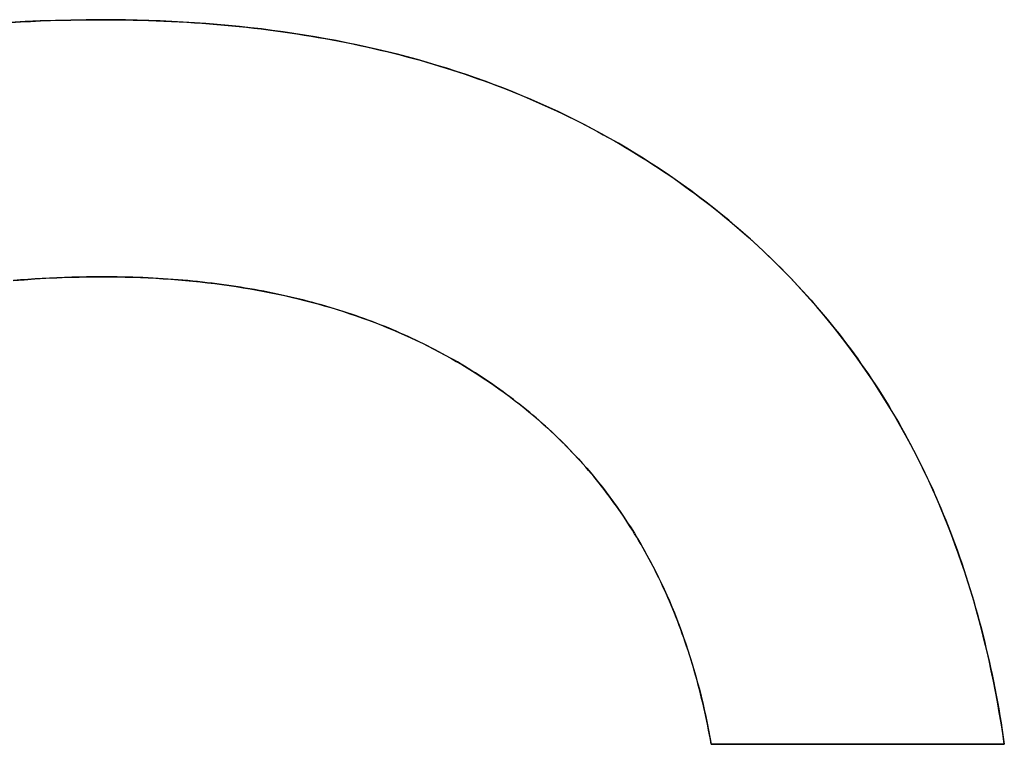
# Model space of a CAD drawing. Extents: x -1.48 to 1.48, y -1.03 to 1.03.
# Tile 21 of 90: x -0.5982 to -0.5562, y -0.5558 to -0.525. Entities that reach past the tile are written whole.
import ezdxf

# ---------------------------------------------------------------- set-up
doc = ezdxf.new("R2010")
doc.units = 0
doc.layers.get('0').update_dxf_attribs({"linetype": 'CONTINUOUS'})

# ---------------------------------------------------------------- blocks, each defined once
blk = doc.blocks.new('*U1')
for p, q in [((-0.594675, -0.524988, 0.154), (-0.594675, -0.524988, 0.1539)), ((-0.594675, -0.524988, 0.154), (-0.594675, -0.524988, 0.1539)), ((-0.594675, -0.535934, 0.154), (-0.594675, -0.535934, 0.1539)), ((-0.594675, -0.535934, 0.154), (-0.594675, -0.535934, 0.1539)), ((-0.568726, -0.555836, 0.154), (-0.568726, -0.555836, 0.1539)), ((-0.568726, -0.555836, 0.1539), (-0.556249, -0.555836, 0.1539)), ((-0.556249, -0.555836, 0.154), (-0.568726, -0.555836, 0.154)), ((-0.556249, -0.555836, 0.154), (-0.556249, -0.555836, 0.1539))]:
    blk.add_line(p, q)
at = {"extrusion": (0, 1, 0)}
for p, q in [((-0.556249, -0.555836, 0.154), (-0.568726, -0.555836, 0.154)), ((-0.568726, -0.555836, 0.154), (-0.568726, -0.555836, 0.1539)), ((-0.568726, -0.555836, 0.1539), (-0.556249, -0.555836, 0.1539)), ((-0.556249, -0.555836, 0.154), (-0.556249, -0.555836, 0.1539))]:
    blk.add_line(p, q, dxfattribs=at)
for points in [[(-0.598565, -0.525106, 0.154), (-0.59814, -0.525081, 0.154), (-0.597714, -0.525059, 0.154), (-0.597286, -0.52504, 0.154), (-0.596855, -0.525024, 0.154), (-0.596423, -0.525011, 0.154), (-0.595989, -0.525001, 0.154), (-0.595553, -0.524994, 0.154), (-0.595115, -0.524989, 0.154), (-0.594675, -0.524988, 0.154)], [(-0.594675, -0.524988, 0.1539), (-0.595336, -0.524991, 0.1539), (-0.595993, -0.525001, 0.1539), (-0.596645, -0.525018, 0.1539), (-0.597292, -0.525041, 0.1539), (-0.597936, -0.52507, 0.1539), (-0.598575, -0.525107, 0.1539)], [(-0.594675, -0.524988, 0.1539), (-0.595336, -0.524991, 0.1539), (-0.595993, -0.525001, 0.1539), (-0.596645, -0.525018, 0.1539), (-0.597292, -0.525041, 0.1539), (-0.597936, -0.52507, 0.1539), (-0.598575, -0.525107, 0.1539)], [(-0.598565, -0.525106, 0.154), (-0.59814, -0.525081, 0.154), (-0.597714, -0.525059, 0.154), (-0.597286, -0.52504, 0.154), (-0.596855, -0.525024, 0.154), (-0.596423, -0.525011, 0.154), (-0.595989, -0.525001, 0.154), (-0.595553, -0.524994, 0.154), (-0.595115, -0.524989, 0.154), (-0.594675, -0.524988, 0.154)], [(-0.594675, -0.524988, 0.154), (-0.594339, -0.524989, 0.154), (-0.594005, -0.524991, 0.154), (-0.593671, -0.524996, 0.154), (-0.593339, -0.525002, 0.154), (-0.593008, -0.52501, 0.154), (-0.592679, -0.52502, 0.154), (-0.592351, -0.525032, 0.154), (-0.592024, -0.525045, 0.154), (-0.591698, -0.52506, 0.154), (-0.591374, -0.525077, 0.154), (-0.591051, -0.525096, 0.154), (-0.590729, -0.525117, 0.154), (-0.590409, -0.525139, 0.154), (-0.59009, -0.525163, 0.154), (-0.589772, -0.525189, 0.154), (-0.589455, -0.525217, 0.154), (-0.58914, -0.525246, 0.154), (-0.588826, -0.525278, 0.154), (-0.588514, -0.525311, 0.154), (-0.588202, -0.525345, 0.154), (-0.587892, -0.525382, 0.154), (-0.587584, -0.525421, 0.154), (-0.587276, -0.525461, 0.154), (-0.58697, -0.525503, 0.154), (-0.586666, -0.525547, 0.154), (-0.586362, -0.525592, 0.154), (-0.58606, -0.52564, 0.154), (-0.585759, -0.525689, 0.154), (-0.585459, -0.52574, 0.154), (-0.585161, -0.525792, 0.154), (-0.584864, -0.525847, 0.154), (-0.584569, -0.525903, 0.154), (-0.584274, -0.525961, 0.154), (-0.583981, -0.526021, 0.154), (-0.583689, -0.526083, 0.154), (-0.583399, -0.526146, 0.154), (-0.58311, -0.526212, 0.154), (-0.582822, -0.526279, 0.154), (-0.582535, -0.526347, 0.154), (-0.58225, -0.526418, 0.154), (-0.581966, -0.52649, 0.154), (-0.581683, -0.526565, 0.154), (-0.581402, -0.526641, 0.154), (-0.581122, -0.526718, 0.154), (-0.580843, -0.526798, 0.154), (-0.580566, -0.526879, 0.154), (-0.58029, -0.526962, 0.154), (-0.580015, -0.527047, 0.154), (-0.579741, -0.527134, 0.154), (-0.579469, -0.527223, 0.154), (-0.579198, -0.527313, 0.154), (-0.578928, -0.527405, 0.154), (-0.57866, -0.527499, 0.154), (-0.578393, -0.527594, 0.154), (-0.578127, -0.527692, 0.154), (-0.577863, -0.527791, 0.154), (-0.5776, -0.527892, 0.154), (-0.577338, -0.527995, 0.154), (-0.577077, -0.528099, 0.154), (-0.576818, -0.528206, 0.154), (-0.57656, -0.528314, 0.154), (-0.576303, -0.528424, 0.154), (-0.576048, -0.528536, 0.154), (-0.575794, -0.528649, 0.154), (-0.575541, -0.528764, 0.154), (-0.57529, -0.528882, 0.154), (-0.57504, -0.529, 0.154), (-0.574791, -0.529121, 0.154), (-0.574543, -0.529244, 0.154), (-0.574297, -0.529368, 0.154), (-0.574052, -0.529494, 0.154), (-0.573809, -0.529622, 0.154), (-0.573566, -0.529751, 0.154), (-0.573325, -0.529883, 0.154), (-0.573086, -0.530016, 0.154), (-0.572847, -0.530151, 0.154), (-0.57261, -0.530288, 0.154), (-0.572374, -0.530426, 0.154), (-0.57214, -0.530567, 0.154), (-0.571906, -0.530709, 0.154), (-0.571674, -0.530853, 0.154), (-0.571444, -0.530998, 0.154), (-0.571215, -0.531146, 0.154), (-0.570987, -0.531295, 0.154), (-0.57076, -0.531446, 0.154), (-0.570534, -0.531599, 0.154), (-0.57031, -0.531754, 0.154), (-0.570087, -0.53191, 0.154), (-0.569866, -0.532068, 0.154), (-0.569646, -0.532228, 0.154), (-0.569427, -0.53239, 0.154), (-0.569209, -0.532554, 0.154), (-0.568993, -0.532719, 0.154), (-0.568778, -0.532886, 0.154), (-0.568564, -0.533055, 0.154), (-0.568352, -0.533226, 0.154), (-0.568141, -0.533398, 0.154), (-0.567932, -0.533571, 0.154), (-0.567725, -0.533746, 0.154), (-0.56752, -0.533923, 0.154), (-0.567316, -0.5341, 0.154), (-0.567115, -0.53428, 0.154), (-0.566915, -0.53446, 0.154), (-0.566716, -0.534642, 0.154), (-0.56652, -0.534825, 0.154), (-0.566325, -0.53501, 0.154), (-0.566132, -0.535196, 0.154), (-0.565941, -0.535384, 0.154), (-0.565752, -0.535573, 0.154), (-0.565564, -0.535763, 0.154), (-0.565378, -0.535955, 0.154), (-0.565194, -0.536148, 0.154), (-0.565012, -0.536343, 0.154), (-0.564831, -0.536539, 0.154), (-0.564653, -0.536736, 0.154), (-0.564476, -0.536935, 0.154), (-0.5643, -0.537135, 0.154), (-0.564127, -0.537336, 0.154), (-0.563955, -0.537539, 0.154), (-0.563785, -0.537744, 0.154), (-0.563617, -0.537949, 0.154), (-0.563451, -0.538157, 0.154), (-0.563286, -0.538365, 0.154), (-0.563123, -0.538575, 0.154), (-0.562962, -0.538787, 0.154), (-0.562803, -0.538999, 0.154), (-0.562646, -0.539214, 0.154), (-0.56249, -0.539429, 0.154), (-0.562336, -0.539646, 0.154), (-0.562184, -0.539864, 0.154), (-0.562033, -0.540084, 0.154), (-0.561885, -0.540305, 0.154), (-0.561738, -0.540528, 0.154), (-0.561593, -0.540752, 0.154), (-0.561449, -0.540977, 0.154), (-0.561308, -0.541204, 0.154), (-0.561168, -0.541432, 0.154), (-0.56103, -0.541662, 0.154), (-0.560894, -0.541893, 0.154), (-0.560759, -0.542125, 0.154), (-0.560626, -0.542359, 0.154), (-0.560495, -0.542594, 0.154), (-0.560366, -0.542831, 0.154), (-0.560239, -0.543069, 0.154), (-0.560113, -0.543308, 0.154), (-0.559989, -0.543549, 0.154), (-0.559867, -0.543791, 0.154), (-0.559747, -0.544035, 0.154), (-0.559628, -0.54428, 0.154), (-0.559512, -0.544527, 0.154), (-0.559397, -0.544774, 0.154), (-0.559283, -0.545024, 0.154), (-0.559172, -0.545274, 0.154), (-0.559062, -0.545526, 0.154), (-0.558954, -0.54578, 0.154), (-0.558848, -0.546034, 0.154), (-0.558744, -0.546291, 0.154), (-0.558641, -0.546548, 0.154), (-0.55854, -0.546807, 0.154), (-0.558441, -0.547068, 0.154), (-0.558344, -0.54733, 0.154), (-0.558248, -0.547593, 0.154), (-0.558155, -0.547857, 0.154), (-0.558063, -0.548124, 0.154), (-0.557972, -0.548391, 0.154), (-0.557884, -0.54866, 0.154), (-0.557797, -0.54893, 0.154), (-0.557712, -0.549202, 0.154), (-0.557629, -0.549475, 0.154), (-0.557548, -0.549749, 0.154), (-0.557468, -0.550025, 0.154), (-0.557391, -0.550302, 0.154), (-0.557315, -0.550581, 0.154), (-0.55724, -0.550861, 0.154), (-0.557168, -0.551142, 0.154), (-0.557097, -0.551425, 0.154), (-0.557028, -0.55171, 0.154), (-0.556961, -0.551995, 0.154), (-0.556895, -0.552282, 0.154), (-0.556832, -0.552571, 0.154), (-0.55677, -0.552861, 0.154), (-0.55671, -0.553152, 0.154), (-0.556651, -0.553445, 0.154), (-0.556595, -0.553739, 0.154), (-0.55654, -0.554034, 0.154), (-0.556487, -0.554331, 0.154), (-0.556436, -0.554629, 0.154), (-0.556386, -0.554929, 0.154), (-0.556339, -0.55523, 0.154), (-0.556293, -0.555533, 0.154), (-0.556249, -0.555836, 0.154)], [(-0.556249, -0.555836, 0.1539), (-0.556316, -0.55538, 0.1539), (-0.556387, -0.554927, 0.1539), (-0.556462, -0.554476, 0.1539), (-0.556541, -0.554029, 0.1539), (-0.556624, -0.553586, 0.1539), (-0.556711, -0.553145, 0.1539), (-0.556802, -0.552708, 0.1539), (-0.556897, -0.552273, 0.1539), (-0.556997, -0.551842, 0.1539), (-0.5571, -0.551414, 0.1539), (-0.557207, -0.550989, 0.1539), (-0.557318, -0.550568, 0.1539), (-0.557433, -0.550149, 0.1539), (-0.557552, -0.549734, 0.1539), (-0.557676, -0.549322, 0.1539), (-0.557803, -0.548913, 0.1539), (-0.557934, -0.548507, 0.1539), (-0.558069, -0.548105, 0.1539), (-0.558208, -0.547705, 0.1539), (-0.558352, -0.547309, 0.1539), (-0.558499, -0.546916, 0.1539), (-0.55865, -0.546526, 0.1539), (-0.558805, -0.546139, 0.1539), (-0.558964, -0.545756, 0.1539), (-0.559128, -0.545375, 0.1539), (-0.559295, -0.544998, 0.1539), (-0.559466, -0.544624, 0.1539), (-0.559641, -0.544253, 0.1539), (-0.559821, -0.543885, 0.1539), (-0.560004, -0.543521, 0.1539), (-0.560191, -0.543159, 0.1539), (-0.560382, -0.542801, 0.1539), (-0.560578, -0.542446, 0.1539), (-0.560777, -0.542094, 0.1539), (-0.56098, -0.541746, 0.1539), (-0.561188, -0.5414, 0.1539), (-0.561399, -0.541058, 0.1539), (-0.561614, -0.540718, 0.1539), (-0.561833, -0.540382, 0.1539), (-0.562057, -0.54005, 0.1539), (-0.562284, -0.53972, 0.1539), (-0.562515, -0.539393, 0.1539), (-0.562751, -0.53907, 0.1539), (-0.56299, -0.53875, 0.1539), (-0.563233, -0.538433, 0.1539), (-0.563481, -0.538119, 0.1539), (-0.563732, -0.537808, 0.1539), (-0.563988, -0.537501, 0.1539), (-0.564247, -0.537197, 0.1539), (-0.56451, -0.536895, 0.1539), (-0.564778, -0.536597, 0.1539), (-0.565049, -0.536303, 0.1539), (-0.565324, -0.536011, 0.1539), (-0.565604, -0.535723, 0.1539), (-0.565887, -0.535437, 0.1539), (-0.566175, -0.535155, 0.1539), (-0.566466, -0.534876, 0.1539), (-0.566761, -0.5346, 0.1539), (-0.567061, -0.534328, 0.1539), (-0.567364, -0.534058, 0.1539), (-0.567672, -0.533792, 0.1539), (-0.567983, -0.533529, 0.1539), (-0.568299, -0.533269, 0.1539), (-0.568618, -0.533012, 0.1539), (-0.56894, -0.53276, 0.1539), (-0.569266, -0.532511, 0.1539), (-0.569594, -0.532266, 0.1539), (-0.569925, -0.532026, 0.1539), (-0.570259, -0.531789, 0.1539), (-0.570596, -0.531557, 0.1539), (-0.570936, -0.531328, 0.1539), (-0.571279, -0.531104, 0.1539), (-0.571625, -0.530883, 0.1539), (-0.571974, -0.530667, 0.1539), (-0.572326, -0.530455, 0.1539), (-0.572681, -0.530247, 0.1539), (-0.573039, -0.530042, 0.1539), (-0.573399, -0.529842, 0.1539), (-0.573763, -0.529646, 0.1539), (-0.574129, -0.529454, 0.1539), (-0.574499, -0.529266, 0.1539), (-0.574871, -0.529082, 0.1539), (-0.575247, -0.528902, 0.1539), (-0.575625, -0.528726, 0.1539), (-0.576006, -0.528554, 0.1539), (-0.57639, -0.528387, 0.1539), (-0.576777, -0.528223, 0.1539), (-0.577167, -0.528063, 0.1539), (-0.57756, -0.527907, 0.1539), (-0.577956, -0.527756, 0.1539), (-0.578355, -0.527608, 0.1539), (-0.578757, -0.527465, 0.1539), (-0.579162, -0.527325, 0.1539), (-0.57957, -0.52719, 0.1539), (-0.57998, -0.527058, 0.1539), (-0.580394, -0.526931, 0.1539), (-0.58081, -0.526808, 0.1539), (-0.58123, -0.526688, 0.1539), (-0.581652, -0.526573, 0.1539), (-0.582078, -0.526462, 0.1539), (-0.582506, -0.526355, 0.1539), (-0.582937, -0.526252, 0.1539), (-0.583372, -0.526152, 0.1539), (-0.583809, -0.526057, 0.1539), (-0.584249, -0.525966, 0.1539), (-0.584692, -0.52588, 0.1539), (-0.585138, -0.525797, 0.1539), (-0.585587, -0.525718, 0.1539), (-0.586039, -0.525643, 0.1539), (-0.586493, -0.525572, 0.1539), (-0.586951, -0.525505, 0.1539), (-0.587412, -0.525443, 0.1539), (-0.587875, -0.525384, 0.1539), (-0.588342, -0.52533, 0.1539), (-0.588812, -0.525279, 0.1539), (-0.589284, -0.525233, 0.1539), (-0.589759, -0.52519, 0.1539), (-0.590238, -0.525152, 0.1539), (-0.590719, -0.525117, 0.1539), (-0.591203, -0.525087, 0.1539), (-0.59169, -0.525061, 0.1539), (-0.592181, -0.525038, 0.1539), (-0.592674, -0.52502, 0.1539), (-0.59317, -0.525006, 0.1539), (-0.593669, -0.524996, 0.1539), (-0.59417, -0.52499, 0.1539), (-0.594675, -0.524988, 0.1539)], [(-0.556249, -0.555836, 0.1539), (-0.556316, -0.55538, 0.1539), (-0.556387, -0.554927, 0.1539), (-0.556462, -0.554476, 0.1539), (-0.556541, -0.554029, 0.1539), (-0.556624, -0.553586, 0.1539), (-0.556711, -0.553145, 0.1539), (-0.556802, -0.552708, 0.1539), (-0.556897, -0.552273, 0.1539), (-0.556997, -0.551842, 0.1539), (-0.5571, -0.551414, 0.1539), (-0.557207, -0.550989, 0.1539), (-0.557318, -0.550568, 0.1539), (-0.557433, -0.550149, 0.1539), (-0.557552, -0.549734, 0.1539), (-0.557676, -0.549322, 0.1539), (-0.557803, -0.548913, 0.1539), (-0.557934, -0.548507, 0.1539), (-0.558069, -0.548105, 0.1539), (-0.558208, -0.547705, 0.1539), (-0.558352, -0.547309, 0.1539), (-0.558499, -0.546916, 0.1539), (-0.55865, -0.546526, 0.1539), (-0.558805, -0.546139, 0.1539), (-0.558964, -0.545756, 0.1539), (-0.559128, -0.545375, 0.1539), (-0.559295, -0.544998, 0.1539), (-0.559466, -0.544624, 0.1539), (-0.559641, -0.544253, 0.1539), (-0.559821, -0.543885, 0.1539), (-0.560004, -0.543521, 0.1539), (-0.560191, -0.543159, 0.1539), (-0.560382, -0.542801, 0.1539), (-0.560578, -0.542446, 0.1539), (-0.560777, -0.542094, 0.1539), (-0.56098, -0.541746, 0.1539), (-0.561188, -0.5414, 0.1539), (-0.561399, -0.541058, 0.1539), (-0.561614, -0.540718, 0.1539), (-0.561833, -0.540382, 0.1539), (-0.562057, -0.54005, 0.1539), (-0.562284, -0.53972, 0.1539), (-0.562515, -0.539393, 0.1539), (-0.562751, -0.53907, 0.1539), (-0.56299, -0.53875, 0.1539), (-0.563233, -0.538433, 0.1539), (-0.563481, -0.538119, 0.1539), (-0.563732, -0.537808, 0.1539), (-0.563988, -0.537501, 0.1539), (-0.564247, -0.537197, 0.1539), (-0.56451, -0.536895, 0.1539), (-0.564778, -0.536597, 0.1539), (-0.565049, -0.536303, 0.1539), (-0.565324, -0.536011, 0.1539), (-0.565604, -0.535723, 0.1539), (-0.565887, -0.535437, 0.1539), (-0.566175, -0.535155, 0.1539), (-0.566466, -0.534876, 0.1539), (-0.566761, -0.5346, 0.1539), (-0.567061, -0.534328, 0.1539), (-0.567364, -0.534058, 0.1539), (-0.567672, -0.533792, 0.1539), (-0.567983, -0.533529, 0.1539), (-0.568299, -0.533269, 0.1539), (-0.568618, -0.533012, 0.1539), (-0.56894, -0.53276, 0.1539), (-0.569266, -0.532511, 0.1539), (-0.569594, -0.532266, 0.1539), (-0.569925, -0.532026, 0.1539), (-0.570259, -0.531789, 0.1539), (-0.570596, -0.531557, 0.1539), (-0.570936, -0.531328, 0.1539), (-0.571279, -0.531104, 0.1539), (-0.571625, -0.530883, 0.1539), (-0.571974, -0.530667, 0.1539), (-0.572326, -0.530455, 0.1539), (-0.572681, -0.530247, 0.1539), (-0.573039, -0.530042, 0.1539), (-0.573399, -0.529842, 0.1539), (-0.573763, -0.529646, 0.1539), (-0.574129, -0.529454, 0.1539), (-0.574499, -0.529266, 0.1539), (-0.574871, -0.529082, 0.1539), (-0.575247, -0.528902, 0.1539), (-0.575625, -0.528726, 0.1539), (-0.576006, -0.528554, 0.1539), (-0.57639, -0.528387, 0.1539), (-0.576777, -0.528223, 0.1539), (-0.577167, -0.528063, 0.1539), (-0.57756, -0.527907, 0.1539), (-0.577956, -0.527756, 0.1539), (-0.578355, -0.527608, 0.1539), (-0.578757, -0.527465, 0.1539), (-0.579162, -0.527325, 0.1539), (-0.57957, -0.52719, 0.1539), (-0.57998, -0.527058, 0.1539), (-0.580394, -0.526931, 0.1539), (-0.58081, -0.526808, 0.1539), (-0.58123, -0.526688, 0.1539), (-0.581652, -0.526573, 0.1539), (-0.582078, -0.526462, 0.1539), (-0.582506, -0.526355, 0.1539), (-0.582937, -0.526252, 0.1539), (-0.583372, -0.526152, 0.1539), (-0.583809, -0.526057, 0.1539), (-0.584249, -0.525966, 0.1539), (-0.584692, -0.52588, 0.1539), (-0.585138, -0.525797, 0.1539), (-0.585587, -0.525718, 0.1539), (-0.586039, -0.525643, 0.1539), (-0.586493, -0.525572, 0.1539), (-0.586951, -0.525505, 0.1539), (-0.587412, -0.525443, 0.1539), (-0.587875, -0.525384, 0.1539), (-0.588342, -0.52533, 0.1539), (-0.588812, -0.525279, 0.1539), (-0.589284, -0.525233, 0.1539), (-0.589759, -0.52519, 0.1539), (-0.590238, -0.525152, 0.1539), (-0.590719, -0.525117, 0.1539), (-0.591203, -0.525087, 0.1539), (-0.59169, -0.525061, 0.1539), (-0.592181, -0.525038, 0.1539), (-0.592674, -0.52502, 0.1539), (-0.59317, -0.525006, 0.1539), (-0.593669, -0.524996, 0.1539), (-0.59417, -0.52499, 0.1539), (-0.594675, -0.524988, 0.1539)], [(-0.594675, -0.524988, 0.154), (-0.594339, -0.524989, 0.154), (-0.594005, -0.524991, 0.154), (-0.593671, -0.524996, 0.154), (-0.593339, -0.525002, 0.154), (-0.593008, -0.52501, 0.154), (-0.592679, -0.52502, 0.154), (-0.592351, -0.525032, 0.154), (-0.592024, -0.525045, 0.154), (-0.591698, -0.52506, 0.154), (-0.591374, -0.525077, 0.154), (-0.591051, -0.525096, 0.154), (-0.590729, -0.525117, 0.154), (-0.590409, -0.525139, 0.154), (-0.59009, -0.525163, 0.154), (-0.589772, -0.525189, 0.154), (-0.589455, -0.525217, 0.154), (-0.58914, -0.525246, 0.154), (-0.588826, -0.525278, 0.154), (-0.588514, -0.525311, 0.154), (-0.588202, -0.525345, 0.154), (-0.587892, -0.525382, 0.154), (-0.587584, -0.525421, 0.154), (-0.587276, -0.525461, 0.154), (-0.58697, -0.525503, 0.154), (-0.586666, -0.525547, 0.154), (-0.586362, -0.525592, 0.154), (-0.58606, -0.52564, 0.154), (-0.585759, -0.525689, 0.154), (-0.585459, -0.52574, 0.154), (-0.585161, -0.525792, 0.154), (-0.584864, -0.525847, 0.154), (-0.584569, -0.525903, 0.154), (-0.584274, -0.525961, 0.154), (-0.583981, -0.526021, 0.154), (-0.583689, -0.526083, 0.154), (-0.583399, -0.526146, 0.154), (-0.58311, -0.526212, 0.154), (-0.582822, -0.526279, 0.154), (-0.582535, -0.526347, 0.154), (-0.58225, -0.526418, 0.154), (-0.581966, -0.52649, 0.154), (-0.581683, -0.526565, 0.154), (-0.581402, -0.526641, 0.154), (-0.581122, -0.526718, 0.154), (-0.580843, -0.526798, 0.154), (-0.580566, -0.526879, 0.154), (-0.58029, -0.526962, 0.154), (-0.580015, -0.527047, 0.154), (-0.579741, -0.527134, 0.154), (-0.579469, -0.527223, 0.154), (-0.579198, -0.527313, 0.154), (-0.578928, -0.527405, 0.154), (-0.57866, -0.527499, 0.154), (-0.578393, -0.527594, 0.154), (-0.578127, -0.527692, 0.154), (-0.577863, -0.527791, 0.154), (-0.5776, -0.527892, 0.154), (-0.577338, -0.527995, 0.154), (-0.577077, -0.528099, 0.154), (-0.576818, -0.528206, 0.154), (-0.57656, -0.528314, 0.154), (-0.576303, -0.528424, 0.154), (-0.576048, -0.528536, 0.154), (-0.575794, -0.528649, 0.154), (-0.575541, -0.528764, 0.154), (-0.57529, -0.528882, 0.154), (-0.57504, -0.529, 0.154), (-0.574791, -0.529121, 0.154), (-0.574543, -0.529244, 0.154), (-0.574297, -0.529368, 0.154), (-0.574052, -0.529494, 0.154), (-0.573809, -0.529622, 0.154), (-0.573566, -0.529751, 0.154), (-0.573325, -0.529883, 0.154), (-0.573086, -0.530016, 0.154), (-0.572847, -0.530151, 0.154), (-0.57261, -0.530288, 0.154), (-0.572374, -0.530426, 0.154), (-0.57214, -0.530567, 0.154), (-0.571906, -0.530709, 0.154), (-0.571674, -0.530853, 0.154), (-0.571444, -0.530998, 0.154), (-0.571215, -0.531146, 0.154), (-0.570987, -0.531295, 0.154), (-0.57076, -0.531446, 0.154), (-0.570534, -0.531599, 0.154), (-0.57031, -0.531754, 0.154), (-0.570087, -0.53191, 0.154), (-0.569866, -0.532068, 0.154), (-0.569646, -0.532228, 0.154), (-0.569427, -0.53239, 0.154), (-0.569209, -0.532554, 0.154), (-0.568993, -0.532719, 0.154), (-0.568778, -0.532886, 0.154), (-0.568564, -0.533055, 0.154), (-0.568352, -0.533226, 0.154), (-0.568141, -0.533398, 0.154), (-0.567932, -0.533571, 0.154), (-0.567725, -0.533746, 0.154), (-0.56752, -0.533923, 0.154), (-0.567316, -0.5341, 0.154), (-0.567115, -0.53428, 0.154), (-0.566915, -0.53446, 0.154), (-0.566716, -0.534642, 0.154), (-0.56652, -0.534825, 0.154), (-0.566325, -0.53501, 0.154), (-0.566132, -0.535196, 0.154), (-0.565941, -0.535384, 0.154), (-0.565752, -0.535573, 0.154), (-0.565564, -0.535763, 0.154), (-0.565378, -0.535955, 0.154), (-0.565194, -0.536148, 0.154), (-0.565012, -0.536343, 0.154), (-0.564831, -0.536539, 0.154), (-0.564653, -0.536736, 0.154), (-0.564476, -0.536935, 0.154), (-0.5643, -0.537135, 0.154), (-0.564127, -0.537336, 0.154), (-0.563955, -0.537539, 0.154), (-0.563785, -0.537744, 0.154), (-0.563617, -0.537949, 0.154), (-0.563451, -0.538157, 0.154), (-0.563286, -0.538365, 0.154), (-0.563123, -0.538575, 0.154), (-0.562962, -0.538787, 0.154), (-0.562803, -0.538999, 0.154), (-0.562646, -0.539214, 0.154), (-0.56249, -0.539429, 0.154), (-0.562336, -0.539646, 0.154), (-0.562184, -0.539864, 0.154), (-0.562033, -0.540084, 0.154), (-0.561885, -0.540305, 0.154), (-0.561738, -0.540528, 0.154), (-0.561593, -0.540752, 0.154), (-0.561449, -0.540977, 0.154), (-0.561308, -0.541204, 0.154), (-0.561168, -0.541432, 0.154), (-0.56103, -0.541662, 0.154), (-0.560894, -0.541893, 0.154), (-0.560759, -0.542125, 0.154), (-0.560626, -0.542359, 0.154), (-0.560495, -0.542594, 0.154), (-0.560366, -0.542831, 0.154), (-0.560239, -0.543069, 0.154), (-0.560113, -0.543308, 0.154), (-0.559989, -0.543549, 0.154), (-0.559867, -0.543791, 0.154), (-0.559747, -0.544035, 0.154), (-0.559628, -0.54428, 0.154), (-0.559512, -0.544527, 0.154), (-0.559397, -0.544774, 0.154), (-0.559283, -0.545024, 0.154), (-0.559172, -0.545274, 0.154), (-0.559062, -0.545526, 0.154), (-0.558954, -0.54578, 0.154), (-0.558848, -0.546034, 0.154), (-0.558744, -0.546291, 0.154), (-0.558641, -0.546548, 0.154), (-0.55854, -0.546807, 0.154), (-0.558441, -0.547068, 0.154), (-0.558344, -0.54733, 0.154), (-0.558248, -0.547593, 0.154), (-0.558155, -0.547857, 0.154), (-0.558063, -0.548124, 0.154), (-0.557972, -0.548391, 0.154), (-0.557884, -0.54866, 0.154), (-0.557797, -0.54893, 0.154), (-0.557712, -0.549202, 0.154), (-0.557629, -0.549475, 0.154), (-0.557548, -0.549749, 0.154), (-0.557468, -0.550025, 0.154), (-0.557391, -0.550302, 0.154), (-0.557315, -0.550581, 0.154), (-0.55724, -0.550861, 0.154), (-0.557168, -0.551142, 0.154), (-0.557097, -0.551425, 0.154), (-0.557028, -0.55171, 0.154), (-0.556961, -0.551995, 0.154), (-0.556895, -0.552282, 0.154), (-0.556832, -0.552571, 0.154), (-0.55677, -0.552861, 0.154), (-0.55671, -0.553152, 0.154), (-0.556651, -0.553445, 0.154), (-0.556595, -0.553739, 0.154), (-0.55654, -0.554034, 0.154), (-0.556487, -0.554331, 0.154), (-0.556436, -0.554629, 0.154), (-0.556386, -0.554929, 0.154), (-0.556339, -0.55523, 0.154), (-0.556293, -0.555533, 0.154), (-0.556249, -0.555836, 0.154)], [(-0.594675, -0.535934, 0.154), (-0.594997, -0.535935, 0.154), (-0.595317, -0.535939, 0.154), (-0.595635, -0.535944, 0.154), (-0.595952, -0.535952, 0.154), (-0.596267, -0.535962, 0.154), (-0.596581, -0.535974, 0.154), (-0.596894, -0.535988, 0.154), (-0.597204, -0.536004, 0.154), (-0.597514, -0.536023, 0.154), (-0.597821, -0.536044, 0.154), (-0.598128, -0.536067, 0.154), (-0.598432, -0.536092, 0.154)], [(-0.598442, -0.536093, 0.1539), (-0.597983, -0.536056, 0.1539), (-0.597521, -0.536023, 0.1539), (-0.597055, -0.535996, 0.1539), (-0.596586, -0.535974, 0.1539), (-0.596114, -0.535956, 0.1539), (-0.595638, -0.535944, 0.1539), (-0.595158, -0.535937, 0.1539), (-0.594675, -0.535934, 0.1539)], [(-0.598442, -0.536093, 0.1539), (-0.597983, -0.536056, 0.1539), (-0.597521, -0.536023, 0.1539), (-0.597055, -0.535996, 0.1539), (-0.596586, -0.535974, 0.1539), (-0.596114, -0.535956, 0.1539), (-0.595638, -0.535944, 0.1539), (-0.595158, -0.535937, 0.1539), (-0.594675, -0.535934, 0.1539)], [(-0.594675, -0.535934, 0.154), (-0.594997, -0.535935, 0.154), (-0.595317, -0.535939, 0.154), (-0.595635, -0.535944, 0.154), (-0.595952, -0.535952, 0.154), (-0.596267, -0.535962, 0.154), (-0.596581, -0.535974, 0.154), (-0.596894, -0.535988, 0.154), (-0.597204, -0.536004, 0.154), (-0.597514, -0.536023, 0.154), (-0.597821, -0.536044, 0.154), (-0.598128, -0.536067, 0.154), (-0.598432, -0.536092, 0.154)], [(-0.568726, -0.555836, 0.154), (-0.568762, -0.555637, 0.154), (-0.568799, -0.555438, 0.154), (-0.568837, -0.55524, 0.154), (-0.568876, -0.555043, 0.154), (-0.568916, -0.554847, 0.154), (-0.568958, -0.554652, 0.154), (-0.569, -0.554457, 0.154), (-0.569044, -0.554264, 0.154), (-0.569089, -0.554072, 0.154), (-0.569135, -0.553881, 0.154), (-0.569182, -0.553691, 0.154), (-0.56923, -0.553501, 0.154), (-0.569279, -0.553313, 0.154), (-0.56933, -0.553126, 0.154), (-0.569381, -0.552939, 0.154), (-0.569434, -0.552754, 0.154), (-0.569488, -0.552569, 0.154), (-0.569543, -0.552386, 0.154), (-0.569599, -0.552203, 0.154), (-0.569656, -0.552022, 0.154), (-0.569714, -0.551841, 0.154), (-0.569774, -0.551662, 0.154), (-0.569834, -0.551483, 0.154), (-0.569896, -0.551305, 0.154), (-0.569959, -0.551128, 0.154), (-0.570023, -0.550953, 0.154), (-0.570088, -0.550778, 0.154), (-0.570154, -0.550604, 0.154), (-0.570221, -0.550431, 0.154), (-0.57029, -0.550259, 0.154), (-0.570359, -0.550088, 0.154), (-0.57043, -0.549918, 0.154), (-0.570502, -0.549749, 0.154), (-0.570575, -0.549581, 0.154), (-0.570649, -0.549414, 0.154), (-0.570724, -0.549248, 0.154), (-0.5708, -0.549083, 0.154), (-0.570878, -0.548919, 0.154), (-0.570956, -0.548755, 0.154), (-0.571036, -0.548593, 0.154), (-0.571117, -0.548432, 0.154), (-0.571199, -0.548272, 0.154), (-0.571282, -0.548112, 0.154), (-0.571366, -0.547954, 0.154), (-0.571452, -0.547796, 0.154), (-0.571538, -0.54764, 0.154), (-0.571626, -0.547484, 0.154), (-0.571714, -0.54733, 0.154), (-0.571804, -0.547176, 0.154), (-0.571895, -0.547024, 0.154), (-0.571987, -0.546872, 0.154), (-0.57208, -0.546721, 0.154), (-0.572175, -0.546572, 0.154), (-0.57227, -0.546423, 0.154), (-0.572367, -0.546275, 0.154), (-0.572464, -0.546128, 0.154), (-0.572563, -0.545982, 0.154), (-0.572663, -0.545838, 0.154), (-0.572764, -0.545694, 0.154), (-0.572866, -0.545551, 0.154), (-0.57297, -0.545409, 0.154), (-0.573074, -0.545268, 0.154), (-0.57318, -0.545128, 0.154), (-0.573286, -0.544989, 0.154), (-0.573394, -0.54485, 0.154), (-0.573503, -0.544713, 0.154), (-0.573613, -0.544577, 0.154), (-0.573724, -0.544442, 0.154), (-0.573836, -0.544308, 0.154), (-0.57395, -0.544174, 0.154), (-0.574064, -0.544042, 0.154), (-0.57418, -0.543911, 0.154), (-0.574297, -0.54378, 0.154), (-0.574415, -0.543651, 0.154), (-0.574534, -0.543522, 0.154), (-0.574654, -0.543395, 0.154), (-0.574775, -0.543268, 0.154), (-0.574898, -0.543143, 0.154), (-0.575021, -0.543018, 0.154), (-0.575146, -0.542894, 0.154), (-0.575272, -0.542772, 0.154), (-0.575399, -0.54265, 0.154), (-0.575527, -0.542529, 0.154), (-0.575656, -0.542409, 0.154), (-0.575786, -0.54229, 0.154), (-0.575918, -0.542173, 0.154), (-0.57605, -0.542056, 0.154), (-0.576184, -0.54194, 0.154), (-0.576319, -0.541825, 0.154), (-0.576455, -0.541711, 0.154), (-0.576592, -0.541598, 0.154), (-0.57673, -0.541486, 0.154), (-0.576869, -0.541375, 0.154), (-0.57701, -0.541264, 0.154), (-0.577151, -0.541155, 0.154), (-0.577294, -0.541047, 0.154), (-0.577437, -0.54094, 0.154), (-0.577582, -0.540834, 0.154), (-0.577727, -0.540729, 0.154), (-0.577873, -0.540626, 0.154), (-0.57802, -0.540523, 0.154), (-0.578168, -0.540422, 0.154), (-0.578316, -0.540321, 0.154), (-0.578466, -0.540222, 0.154), (-0.578616, -0.540124, 0.154), (-0.578767, -0.540027, 0.154), (-0.578919, -0.539932, 0.154), (-0.579071, -0.539837, 0.154), (-0.579225, -0.539744, 0.154), (-0.579379, -0.539651, 0.154), (-0.579535, -0.53956, 0.154), (-0.579691, -0.53947, 0.154), (-0.579848, -0.539381, 0.154), (-0.580006, -0.539293, 0.154), (-0.580164, -0.539206, 0.154), (-0.580324, -0.539121, 0.154), (-0.580484, -0.539037, 0.154), (-0.580645, -0.538953, 0.154), (-0.580807, -0.538871, 0.154), (-0.58097, -0.53879, 0.154), (-0.581134, -0.53871, 0.154), (-0.581298, -0.538631, 0.154), (-0.581463, -0.538554, 0.154), (-0.58163, -0.538477, 0.154), (-0.581797, -0.538402, 0.154), (-0.581964, -0.538328, 0.154), (-0.582133, -0.538255, 0.154), (-0.582303, -0.538183, 0.154), (-0.582473, -0.538112, 0.154), (-0.582644, -0.538042, 0.154), (-0.582816, -0.537974, 0.154), (-0.582989, -0.537906, 0.154), (-0.583163, -0.53784, 0.154), (-0.583337, -0.537775, 0.154), (-0.583513, -0.537711, 0.154), (-0.583689, -0.537648, 0.154), (-0.583866, -0.537586, 0.154), (-0.584044, -0.537526, 0.154), (-0.584223, -0.537466, 0.154), (-0.584403, -0.537408, 0.154), (-0.584583, -0.53735, 0.154), (-0.584764, -0.537294, 0.154), (-0.584946, -0.537239, 0.154), (-0.585129, -0.537186, 0.154), (-0.585313, -0.537133, 0.154), (-0.585498, -0.537081, 0.154), (-0.585683, -0.537031, 0.154), (-0.58587, -0.536982, 0.154), (-0.586057, -0.536934, 0.154), (-0.586245, -0.536887, 0.154), (-0.586434, -0.536841, 0.154), (-0.586623, -0.536796, 0.154), (-0.586814, -0.536752, 0.154), (-0.587005, -0.53671, 0.154), (-0.587197, -0.536668, 0.154), (-0.58739, -0.536628, 0.154), (-0.587584, -0.536589, 0.154), (-0.587779, -0.536551, 0.154), (-0.587974, -0.536514, 0.154), (-0.588171, -0.536479, 0.154), (-0.588368, -0.536444, 0.154), (-0.588566, -0.536411, 0.154), (-0.588765, -0.536378, 0.154), (-0.588965, -0.536347, 0.154), (-0.589165, -0.536317, 0.154), (-0.589367, -0.536288, 0.154), (-0.589569, -0.53626, 0.154), (-0.589772, -0.536234, 0.154), (-0.589976, -0.536208, 0.154), (-0.590181, -0.536184, 0.154), (-0.590387, -0.536161, 0.154), (-0.590593, -0.536139, 0.154), (-0.5908, -0.536118, 0.154), (-0.591008, -0.536098, 0.154), (-0.591217, -0.536079, 0.154), (-0.591427, -0.536062, 0.154), (-0.591638, -0.536045, 0.154), (-0.591849, -0.53603, 0.154), (-0.592062, -0.536016, 0.154), (-0.592275, -0.536003, 0.154), (-0.592489, -0.535991, 0.154), (-0.592704, -0.53598, 0.154), (-0.592919, -0.53597, 0.154), (-0.593136, -0.535962, 0.154), (-0.593353, -0.535955, 0.154), (-0.593572, -0.535948, 0.154), (-0.593791, -0.535943, 0.154), (-0.594011, -0.535939, 0.154), (-0.594231, -0.535936, 0.154), (-0.594453, -0.535935, 0.154), (-0.594675, -0.535934, 0.154)], [(-0.594675, -0.535934, 0.1539), (-0.594341, -0.535935, 0.1539), (-0.594009, -0.535939, 0.1539), (-0.593678, -0.535946, 0.1539), (-0.59335, -0.535955, 0.1539), (-0.593023, -0.535966, 0.1539), (-0.592699, -0.53598, 0.1539), (-0.592376, -0.535997, 0.1539), (-0.592055, -0.536016, 0.1539), (-0.591736, -0.536038, 0.1539), (-0.591419, -0.536062, 0.1539), (-0.591104, -0.536089, 0.1539), (-0.59079, -0.536119, 0.1539), (-0.590479, -0.536151, 0.1539), (-0.59017, -0.536185, 0.1539), (-0.589862, -0.536222, 0.1539), (-0.589556, -0.536262, 0.1539), (-0.589253, -0.536304, 0.1539), (-0.588951, -0.536349, 0.1539), (-0.588651, -0.536397, 0.1539), (-0.588353, -0.536447, 0.1539), (-0.588056, -0.536499, 0.1539), (-0.587762, -0.536554, 0.1539), (-0.58747, -0.536612, 0.1539), (-0.587179, -0.536672, 0.1539), (-0.58689, -0.536735, 0.1539), (-0.586604, -0.5368, 0.1539), (-0.586319, -0.536868, 0.1539), (-0.586036, -0.536939, 0.1539), (-0.585755, -0.537012, 0.1539), (-0.585476, -0.537087, 0.1539), (-0.585199, -0.537166, 0.1539), (-0.584923, -0.537246, 0.1539), (-0.58465, -0.53733, 0.1539), (-0.584378, -0.537415, 0.1539), (-0.584109, -0.537504, 0.1539), (-0.583841, -0.537595, 0.1539), (-0.583575, -0.537688, 0.1539), (-0.583311, -0.537785, 0.1539), (-0.583049, -0.537883, 0.1539), (-0.582789, -0.537984, 0.1539), (-0.582531, -0.538088, 0.1539), (-0.582275, -0.538195, 0.1539), (-0.58202, -0.538303, 0.1539), (-0.581768, -0.538415, 0.1539), (-0.581517, -0.538529, 0.1539), (-0.581268, -0.538646, 0.1539), (-0.581021, -0.538765, 0.1539), (-0.580776, -0.538887, 0.1539), (-0.580533, -0.539011, 0.1539), (-0.580292, -0.539138, 0.1539), (-0.580053, -0.539267, 0.1539), (-0.579816, -0.539399, 0.1539), (-0.57958, -0.539534, 0.1539), (-0.579347, -0.539671, 0.1539), (-0.579115, -0.53981, 0.1539), (-0.578885, -0.539953, 0.1539), (-0.578657, -0.540097, 0.1539), (-0.578431, -0.540245, 0.1539), (-0.578207, -0.540395, 0.1539), (-0.577985, -0.540547, 0.1539), (-0.577765, -0.540702, 0.1539), (-0.577546, -0.54086, 0.1539), (-0.57733, -0.54102, 0.1539), (-0.577115, -0.541183, 0.1539), (-0.576903, -0.541348, 0.1539), (-0.576694, -0.541515, 0.1539), (-0.576487, -0.541684, 0.1539), (-0.576283, -0.541856, 0.1539), (-0.576081, -0.542029, 0.1539), (-0.575881, -0.542205, 0.1539), (-0.575685, -0.542383, 0.1539), (-0.57549, -0.542563, 0.1539), (-0.575299, -0.542746, 0.1539), (-0.57511, -0.54293, 0.1539), (-0.574923, -0.543117, 0.1539), (-0.574739, -0.543306, 0.1539), (-0.574558, -0.543497, 0.1539), (-0.574379, -0.54369, 0.1539), (-0.574202, -0.543886, 0.1539), (-0.574028, -0.544083, 0.1539), (-0.573857, -0.544283, 0.1539), (-0.573688, -0.544485, 0.1539), (-0.573522, -0.54469, 0.1539), (-0.573358, -0.544896, 0.1539), (-0.573197, -0.545105, 0.1539), (-0.573038, -0.545315, 0.1539), (-0.572882, -0.545528, 0.1539), (-0.572729, -0.545743, 0.1539), (-0.572578, -0.545961, 0.1539), (-0.572429, -0.54618, 0.1539), (-0.572284, -0.546402, 0.1539), (-0.57214, -0.546626, 0.1539), (-0.571999, -0.546852, 0.1539), (-0.571861, -0.54708, 0.1539), (-0.571725, -0.54731, 0.1539), (-0.571592, -0.547543, 0.1539), (-0.571462, -0.547778, 0.1539), (-0.571334, -0.548015, 0.1539), (-0.571208, -0.548254, 0.1539), (-0.571085, -0.548495, 0.1539), (-0.570965, -0.548739, 0.1539), (-0.570847, -0.548984, 0.1539), (-0.570731, -0.549232, 0.1539), (-0.570618, -0.549482, 0.1539), (-0.570508, -0.549735, 0.1539), (-0.5704, -0.549989, 0.1539), (-0.570295, -0.550246, 0.1539), (-0.570193, -0.550505, 0.1539), (-0.570093, -0.550766, 0.1539), (-0.569995, -0.551029, 0.1539), (-0.5699, -0.551294, 0.1539), (-0.569808, -0.551562, 0.1539), (-0.569718, -0.551831, 0.1539), (-0.56963, -0.552103, 0.1539), (-0.569545, -0.552377, 0.1539), (-0.569463, -0.552653, 0.1539), (-0.569383, -0.552932, 0.1539), (-0.569306, -0.553213, 0.1539), (-0.569231, -0.553495, 0.1539), (-0.569159, -0.55378, 0.1539), (-0.56909, -0.554068, 0.1539), (-0.569023, -0.554357, 0.1539), (-0.568958, -0.554648, 0.1539), (-0.568896, -0.554942, 0.1539), (-0.568837, -0.555238, 0.1539), (-0.56878, -0.555536, 0.1539), (-0.568726, -0.555836, 0.1539)], [(-0.594675, -0.535934, 0.1539), (-0.594341, -0.535935, 0.1539), (-0.594009, -0.535939, 0.1539), (-0.593678, -0.535946, 0.1539), (-0.59335, -0.535955, 0.1539), (-0.593023, -0.535966, 0.1539), (-0.592699, -0.53598, 0.1539), (-0.592376, -0.535997, 0.1539), (-0.592055, -0.536016, 0.1539), (-0.591736, -0.536038, 0.1539), (-0.591419, -0.536062, 0.1539), (-0.591104, -0.536089, 0.1539), (-0.59079, -0.536119, 0.1539), (-0.590479, -0.536151, 0.1539), (-0.59017, -0.536185, 0.1539), (-0.589862, -0.536222, 0.1539), (-0.589556, -0.536262, 0.1539), (-0.589253, -0.536304, 0.1539), (-0.588951, -0.536349, 0.1539), (-0.588651, -0.536397, 0.1539), (-0.588353, -0.536447, 0.1539), (-0.588056, -0.536499, 0.1539), (-0.587762, -0.536554, 0.1539), (-0.58747, -0.536612, 0.1539), (-0.587179, -0.536672, 0.1539), (-0.58689, -0.536735, 0.1539), (-0.586604, -0.5368, 0.1539), (-0.586319, -0.536868, 0.1539), (-0.586036, -0.536939, 0.1539), (-0.585755, -0.537012, 0.1539), (-0.585476, -0.537087, 0.1539), (-0.585199, -0.537166, 0.1539), (-0.584923, -0.537246, 0.1539), (-0.58465, -0.53733, 0.1539), (-0.584378, -0.537415, 0.1539), (-0.584109, -0.537504, 0.1539), (-0.583841, -0.537595, 0.1539), (-0.583575, -0.537688, 0.1539), (-0.583311, -0.537785, 0.1539), (-0.583049, -0.537883, 0.1539), (-0.582789, -0.537984, 0.1539), (-0.582531, -0.538088, 0.1539), (-0.582275, -0.538195, 0.1539), (-0.58202, -0.538303, 0.1539), (-0.581768, -0.538415, 0.1539), (-0.581517, -0.538529, 0.1539), (-0.581268, -0.538646, 0.1539), (-0.581021, -0.538765, 0.1539), (-0.580776, -0.538887, 0.1539), (-0.580533, -0.539011, 0.1539), (-0.580292, -0.539138, 0.1539), (-0.580053, -0.539267, 0.1539), (-0.579816, -0.539399, 0.1539), (-0.57958, -0.539534, 0.1539), (-0.579347, -0.539671, 0.1539), (-0.579115, -0.53981, 0.1539), (-0.578885, -0.539953, 0.1539), (-0.578657, -0.540097, 0.1539), (-0.578431, -0.540245, 0.1539), (-0.578207, -0.540395, 0.1539), (-0.577985, -0.540547, 0.1539), (-0.577765, -0.540702, 0.1539), (-0.577546, -0.54086, 0.1539), (-0.57733, -0.54102, 0.1539), (-0.577115, -0.541183, 0.1539), (-0.576903, -0.541348, 0.1539), (-0.576694, -0.541515, 0.1539), (-0.576487, -0.541684, 0.1539), (-0.576283, -0.541856, 0.1539), (-0.576081, -0.542029, 0.1539), (-0.575881, -0.542205, 0.1539), (-0.575685, -0.542383, 0.1539), (-0.57549, -0.542563, 0.1539), (-0.575299, -0.542746, 0.1539), (-0.57511, -0.54293, 0.1539), (-0.574923, -0.543117, 0.1539), (-0.574739, -0.543306, 0.1539), (-0.574558, -0.543497, 0.1539), (-0.574379, -0.54369, 0.1539), (-0.574202, -0.543886, 0.1539), (-0.574028, -0.544083, 0.1539), (-0.573857, -0.544283, 0.1539), (-0.573688, -0.544485, 0.1539), (-0.573522, -0.54469, 0.1539), (-0.573358, -0.544896, 0.1539), (-0.573197, -0.545105, 0.1539), (-0.573038, -0.545315, 0.1539), (-0.572882, -0.545528, 0.1539), (-0.572729, -0.545743, 0.1539), (-0.572578, -0.545961, 0.1539), (-0.572429, -0.54618, 0.1539), (-0.572284, -0.546402, 0.1539), (-0.57214, -0.546626, 0.1539), (-0.571999, -0.546852, 0.1539), (-0.571861, -0.54708, 0.1539), (-0.571725, -0.54731, 0.1539), (-0.571592, -0.547543, 0.1539), (-0.571462, -0.547778, 0.1539), (-0.571334, -0.548015, 0.1539), (-0.571208, -0.548254, 0.1539), (-0.571085, -0.548495, 0.1539), (-0.570965, -0.548739, 0.1539), (-0.570847, -0.548984, 0.1539), (-0.570731, -0.549232, 0.1539), (-0.570618, -0.549482, 0.1539), (-0.570508, -0.549735, 0.1539), (-0.5704, -0.549989, 0.1539), (-0.570295, -0.550246, 0.1539), (-0.570193, -0.550505, 0.1539), (-0.570093, -0.550766, 0.1539), (-0.569995, -0.551029, 0.1539), (-0.5699, -0.551294, 0.1539), (-0.569808, -0.551562, 0.1539), (-0.569718, -0.551831, 0.1539), (-0.56963, -0.552103, 0.1539), (-0.569545, -0.552377, 0.1539), (-0.569463, -0.552653, 0.1539), (-0.569383, -0.552932, 0.1539), (-0.569306, -0.553213, 0.1539), (-0.569231, -0.553495, 0.1539), (-0.569159, -0.55378, 0.1539), (-0.56909, -0.554068, 0.1539), (-0.569023, -0.554357, 0.1539), (-0.568958, -0.554648, 0.1539), (-0.568896, -0.554942, 0.1539), (-0.568837, -0.555238, 0.1539), (-0.56878, -0.555536, 0.1539), (-0.568726, -0.555836, 0.1539)], [(-0.568726, -0.555836, 0.154), (-0.568762, -0.555637, 0.154), (-0.568799, -0.555438, 0.154), (-0.568837, -0.55524, 0.154), (-0.568876, -0.555043, 0.154), (-0.568916, -0.554847, 0.154), (-0.568958, -0.554652, 0.154), (-0.569, -0.554457, 0.154), (-0.569044, -0.554264, 0.154), (-0.569089, -0.554072, 0.154), (-0.569135, -0.553881, 0.154), (-0.569182, -0.553691, 0.154), (-0.56923, -0.553501, 0.154), (-0.569279, -0.553313, 0.154), (-0.56933, -0.553126, 0.154), (-0.569381, -0.552939, 0.154), (-0.569434, -0.552754, 0.154), (-0.569488, -0.552569, 0.154), (-0.569543, -0.552386, 0.154), (-0.569599, -0.552203, 0.154), (-0.569656, -0.552022, 0.154), (-0.569714, -0.551841, 0.154), (-0.569774, -0.551662, 0.154), (-0.569834, -0.551483, 0.154), (-0.569896, -0.551305, 0.154), (-0.569959, -0.551128, 0.154), (-0.570023, -0.550953, 0.154), (-0.570088, -0.550778, 0.154), (-0.570154, -0.550604, 0.154), (-0.570221, -0.550431, 0.154), (-0.57029, -0.550259, 0.154), (-0.570359, -0.550088, 0.154), (-0.57043, -0.549918, 0.154), (-0.570502, -0.549749, 0.154), (-0.570575, -0.549581, 0.154), (-0.570649, -0.549414, 0.154), (-0.570724, -0.549248, 0.154), (-0.5708, -0.549083, 0.154), (-0.570878, -0.548919, 0.154), (-0.570956, -0.548755, 0.154), (-0.571036, -0.548593, 0.154), (-0.571117, -0.548432, 0.154), (-0.571199, -0.548272, 0.154), (-0.571282, -0.548112, 0.154), (-0.571366, -0.547954, 0.154), (-0.571452, -0.547796, 0.154), (-0.571538, -0.54764, 0.154), (-0.571626, -0.547484, 0.154), (-0.571714, -0.54733, 0.154), (-0.571804, -0.547176, 0.154), (-0.571895, -0.547024, 0.154), (-0.571987, -0.546872, 0.154), (-0.57208, -0.546721, 0.154), (-0.572175, -0.546572, 0.154), (-0.57227, -0.546423, 0.154), (-0.572367, -0.546275, 0.154), (-0.572464, -0.546128, 0.154), (-0.572563, -0.545982, 0.154), (-0.572663, -0.545838, 0.154), (-0.572764, -0.545694, 0.154), (-0.572866, -0.545551, 0.154), (-0.57297, -0.545409, 0.154), (-0.573074, -0.545268, 0.154), (-0.57318, -0.545128, 0.154), (-0.573286, -0.544989, 0.154), (-0.573394, -0.54485, 0.154), (-0.573503, -0.544713, 0.154), (-0.573613, -0.544577, 0.154), (-0.573724, -0.544442, 0.154), (-0.573836, -0.544308, 0.154), (-0.57395, -0.544174, 0.154), (-0.574064, -0.544042, 0.154), (-0.57418, -0.543911, 0.154), (-0.574297, -0.54378, 0.154), (-0.574415, -0.543651, 0.154), (-0.574534, -0.543522, 0.154), (-0.574654, -0.543395, 0.154), (-0.574775, -0.543268, 0.154), (-0.574898, -0.543143, 0.154), (-0.575021, -0.543018, 0.154), (-0.575146, -0.542894, 0.154), (-0.575272, -0.542772, 0.154), (-0.575399, -0.54265, 0.154), (-0.575527, -0.542529, 0.154), (-0.575656, -0.542409, 0.154), (-0.575786, -0.54229, 0.154), (-0.575918, -0.542173, 0.154), (-0.57605, -0.542056, 0.154), (-0.576184, -0.54194, 0.154), (-0.576319, -0.541825, 0.154), (-0.576455, -0.541711, 0.154), (-0.576592, -0.541598, 0.154), (-0.57673, -0.541486, 0.154), (-0.576869, -0.541375, 0.154), (-0.57701, -0.541264, 0.154), (-0.577151, -0.541155, 0.154), (-0.577294, -0.541047, 0.154), (-0.577437, -0.54094, 0.154), (-0.577582, -0.540834, 0.154), (-0.577727, -0.540729, 0.154), (-0.577873, -0.540626, 0.154), (-0.57802, -0.540523, 0.154), (-0.578168, -0.540422, 0.154), (-0.578316, -0.540321, 0.154), (-0.578466, -0.540222, 0.154), (-0.578616, -0.540124, 0.154), (-0.578767, -0.540027, 0.154), (-0.578919, -0.539932, 0.154), (-0.579071, -0.539837, 0.154), (-0.579225, -0.539744, 0.154), (-0.579379, -0.539651, 0.154), (-0.579535, -0.53956, 0.154), (-0.579691, -0.53947, 0.154), (-0.579848, -0.539381, 0.154), (-0.580006, -0.539293, 0.154), (-0.580164, -0.539206, 0.154), (-0.580324, -0.539121, 0.154), (-0.580484, -0.539037, 0.154), (-0.580645, -0.538953, 0.154), (-0.580807, -0.538871, 0.154), (-0.58097, -0.53879, 0.154), (-0.581134, -0.53871, 0.154), (-0.581298, -0.538631, 0.154), (-0.581463, -0.538554, 0.154), (-0.58163, -0.538477, 0.154), (-0.581797, -0.538402, 0.154), (-0.581964, -0.538328, 0.154), (-0.582133, -0.538255, 0.154), (-0.582303, -0.538183, 0.154), (-0.582473, -0.538112, 0.154), (-0.582644, -0.538042, 0.154), (-0.582816, -0.537974, 0.154), (-0.582989, -0.537906, 0.154), (-0.583163, -0.53784, 0.154), (-0.583337, -0.537775, 0.154), (-0.583513, -0.537711, 0.154), (-0.583689, -0.537648, 0.154), (-0.583866, -0.537586, 0.154), (-0.584044, -0.537526, 0.154), (-0.584223, -0.537466, 0.154), (-0.584403, -0.537408, 0.154), (-0.584583, -0.53735, 0.154), (-0.584764, -0.537294, 0.154), (-0.584946, -0.537239, 0.154), (-0.585129, -0.537186, 0.154), (-0.585313, -0.537133, 0.154), (-0.585498, -0.537081, 0.154), (-0.585683, -0.537031, 0.154), (-0.58587, -0.536982, 0.154), (-0.586057, -0.536934, 0.154), (-0.586245, -0.536887, 0.154), (-0.586434, -0.536841, 0.154), (-0.586623, -0.536796, 0.154), (-0.586814, -0.536752, 0.154), (-0.587005, -0.53671, 0.154), (-0.587197, -0.536668, 0.154), (-0.58739, -0.536628, 0.154), (-0.587584, -0.536589, 0.154), (-0.587779, -0.536551, 0.154), (-0.587974, -0.536514, 0.154), (-0.588171, -0.536479, 0.154), (-0.588368, -0.536444, 0.154), (-0.588566, -0.536411, 0.154), (-0.588765, -0.536378, 0.154), (-0.588965, -0.536347, 0.154), (-0.589165, -0.536317, 0.154), (-0.589367, -0.536288, 0.154), (-0.589569, -0.53626, 0.154), (-0.589772, -0.536234, 0.154), (-0.589976, -0.536208, 0.154), (-0.590181, -0.536184, 0.154), (-0.590387, -0.536161, 0.154), (-0.590593, -0.536139, 0.154), (-0.5908, -0.536118, 0.154), (-0.591008, -0.536098, 0.154), (-0.591217, -0.536079, 0.154), (-0.591427, -0.536062, 0.154), (-0.591638, -0.536045, 0.154), (-0.591849, -0.53603, 0.154), (-0.592062, -0.536016, 0.154), (-0.592275, -0.536003, 0.154), (-0.592489, -0.535991, 0.154), (-0.592704, -0.53598, 0.154), (-0.592919, -0.53597, 0.154), (-0.593136, -0.535962, 0.154), (-0.593353, -0.535955, 0.154), (-0.593572, -0.535948, 0.154), (-0.593791, -0.535943, 0.154), (-0.594011, -0.535939, 0.154), (-0.594231, -0.535936, 0.154), (-0.594453, -0.535935, 0.154), (-0.594675, -0.535934, 0.154)]]:
    blk.add_polyline3d(points)

msp = doc.modelspace()

# ---------------------------------------------------------------- block references
msp.add_blockref('*U1', (0, 0))

doc.saveas('drawing.dxf')
